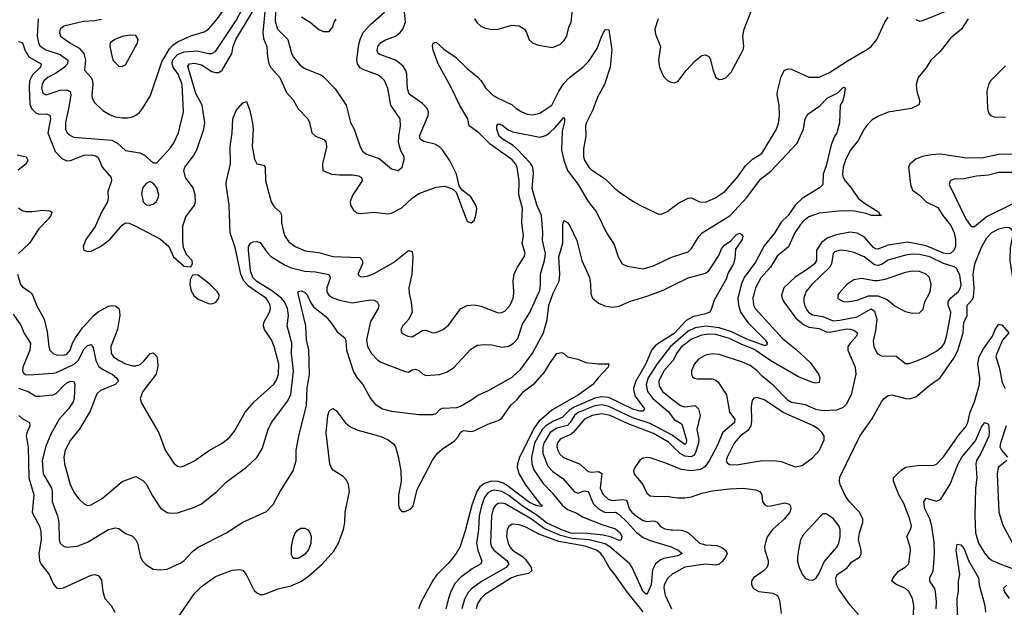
# Model space of a CAD drawing. Header units: inches. Extents: x 1552611 to 1694776, y 811966 to 917215.
# Tile 236 of 256: x 1576216 to 1581922, y 908179 to 911585. Entities that reach past the tile are written whole.
import ezdxf

# ---------------------------------------------------------------- set-up
doc = ezdxf.new("R2010")
doc.units = ezdxf.units.IN
doc.header["$MEASUREMENT"] = 0
for name, color, linetype in [('B5970', 7, 'Continuous'), ('B5971', 7, 'Continuous'), ('B5980', 7, 'Continuous'), ('B5981', 7, 'Continuous')]:
    doc.layers.add(name, color=color, linetype=linetype)

msp = doc.modelspace()

# ---------------------------------------------------------------- linework, layer by layer
at = {"layer": 'B5970', "color": 5}
for points, elevation in [([(1576177.6, 909877.6), (1576223.8, 909810), (1576239.8, 909770), (1576278.7, 909710), (1576274.5, 909670), (1576233.7, 909570), (1576232.4, 909550), (1576238.8, 909538.8), (1576250, 909528.6), (1576270, 909526.5), (1576410, 909535.7), (1576430, 909540.6), (1576532.6, 909587.4), (1576554.2, 909610), (1576590, 909677.6), (1576610, 909696.3), (1576630, 909702), (1576642.4, 909682.4), (1576657.9, 909610), (1576675.6, 909575.6), (1576697, 909557), (1576752.8, 909530), (1576776.5, 909510), (1576788, 909490), (1576768.9, 909470), (1576685.2, 909434.8), (1576664, 909416), (1576623.8, 909316.2), (1576564.4, 909215.6), (1576510, 909147.2), (1576478.9, 909090), (1576471.2, 909050), (1576476.2, 909010), (1576507.7, 908890), (1576530, 908846), (1576556.4, 908810), (1576590, 908779.5), (1576610, 908768.9), (1576630, 908772.2), (1576693.6, 908810), (1576810, 908907.2), (1576890, 908938), (1576930, 908914), (1576950, 908893.7), (1576986, 908826), (1577032.9, 908752.9), (1577070, 908728.5), (1577090, 908724.2), (1577130, 908725.7), (1577230, 908759.5), (1577270, 908779.6), (1577359.6, 908850), (1577414.7, 908905.3), (1577530, 908991.7), (1577590, 909047.2), (1577621.7, 909098.3), (1577656.5, 909210), (1577674.8, 909250), (1577770, 909375.5), (1577788.2, 909411.8), (1577803.2, 909550), (1577791.9, 909648.1), (1577792.9, 909710), (1577766.9, 909810), (1577773.5, 909870), (1577769.1, 909910), (1577751.6, 909950), (1577733.7, 909970), (1577695, 910000)], 860), ([(1576210, 909448.2), (1576265.7, 909430), (1576310, 909403.5), (1576330, 909402.1), (1576410, 909410.7), (1576430, 909419.5), (1576470, 909463.5), (1576490, 909480.1), (1576510, 909489.2), (1576527.5, 909487.5), (1576535.1, 909475.1), (1576531.2, 909390), (1576525.2, 909370), (1576499.6, 909330), (1576444.8, 909270), (1576396.7, 909183.3), (1576367.3, 909112.7), (1576346.8, 909030), (1576352.3, 908952.3), (1576399.8, 908870), (1576403.9, 908850), (1576403.8, 908790), (1576435.2, 908710), (1576442.3, 908670), (1576444.3, 908570), (1576450, 908550.6), (1576470, 908534), (1576490, 908527.4), (1576550, 908532.6), (1576610, 908556.9), (1576730, 908630.2), (1576770, 908639), (1576790, 908636), (1576830, 908606.4), (1576870, 908590.4), (1576888.5, 908570), (1576898.3, 908550), (1576916.9, 908470), (1576927.5, 908447.5), (1576946.5, 908426.5), (1576990, 908399.6), (1577030, 908396.5), (1577070, 908400.3), (1577150, 908437.4), (1577170, 908450.3), (1577217.3, 908502.7), (1577250, 908527.8), (1577410, 908609.1), (1577510, 908671.7), (1577645.8, 908734.2), (1577685.8, 908774.2), (1577726, 908850), (1577800.4, 908970), (1577818, 909030), (1577818.7, 909090), (1577833.3, 909170), (1577877.9, 909350), (1577882.8, 909450), (1577895.3, 909530), (1577891, 909669), (1577879.2, 909730), (1577873.6, 909810), (1577831.4, 909988.6), (1577830.6, 910000)], 840), ([(1576282, 910000), (1576290.1, 909990.1), (1576313.4, 909930), (1576357.5, 909850), (1576376, 909776), (1576385.4, 909690), (1576391.5, 909670), (1576410.9, 909650.9), (1576430, 909643.2), (1576470, 909640.8), (1576490, 909647), (1576508.4, 909670), (1576522.3, 909710), (1576539.1, 909740.9), (1576580.9, 909799.1), (1576647, 909873), (1576670, 909891.6), (1576730, 909923.5), (1576750, 909928.6), (1576770, 909926.2), (1576779.8, 909919.8), (1576790.1, 909910.1), (1576795.4, 909895.4), (1576796.4, 909870), (1576782.7, 909790), (1576745.2, 909690), (1576746.1, 909650), (1576760.7, 909630), (1576792.3, 909610), (1576830, 909590.1), (1576870, 909579.4), (1576890, 909579.4), (1576913.4, 909586.6), (1576935.2, 909604.8), (1576970, 909647.3), (1576990, 909653.4), (1577010, 909631.8), (1577015.7, 909610), (1577016.7, 909576.7), (1577006.7, 909530), (1576930.2, 909430), (1576914.4, 909390), (1576922.9, 909362.9), (1577022.8, 909190), (1577059.2, 909090), (1577110, 909014.9), (1577130, 908997.6), (1577150, 908993.4), (1577170, 908998.3), (1577230, 909027.3), (1577310, 909086.2), (1577390, 909130.2), (1577430, 909161.5), (1577460.5, 909199.5), (1577522, 909310), (1577574.4, 909370), (1577688.3, 909471.7), (1577704.4, 909495.6), (1577715.1, 909530), (1577718.4, 909590), (1577691.1, 909691.1), (1577675, 909730), (1577635, 909790), (1577629.2, 909810), (1577630.6, 909830), (1577664.3, 909890), (1577669.3, 909910), (1577667.1, 909930), (1577658.8, 909950), (1577643.6, 909970), (1577600.5, 910000)], 880), ([(1577217.4, 910000), (1577225.5, 909985.5), (1577250, 909964.6), (1577310, 909940.5), (1577330, 909938), (1577350, 909946.4), (1577369.6, 909970.4), (1577371.2, 909990), (1577365.9, 910000)], 920), ([(1577873.4, 910000), (1577881.8, 909990), (1577903.6, 909943.6), (1577919.8, 909919.8), (1577990, 909864.5), (1578019.3, 909830), (1578055.7, 909775.7), (1578100.8, 909740.8), (1578106.3, 909726.3), (1578110.7, 909670), (1578150, 909544.6), (1578170, 909510.2), (1578204.7, 909470), (1578248.7, 909388.7), (1578275.7, 909355.7), (1578319.3, 909330), (1578370, 909316.6), (1578530, 909295.8), (1578610, 909296), (1578630, 909302.4), (1578652.9, 909327.1), (1578666.7, 909333.3), (1578750, 909338), (1578770, 909344.7), (1578830, 909379), (1578870.6, 909409.4), (1578930, 909434.2), (1579070, 909512.8), (1579120.7, 909559.3), (1579188.4, 909651.6), (1579251.2, 909770), (1579273.1, 909846.9), (1579282.9, 909930), (1579305.4, 909994.6), (1579308, 910000)], 840), ([(1578000.8, 910000), (1578007.4, 909987.4), (1578030, 909972.1), (1578070, 909958.6), (1578143.9, 909943.9), (1578250, 909962), (1578270, 909959.5), (1578287.7, 909950), (1578296.9, 909930), (1578293.4, 909910), (1578250, 909836.3), (1578226.4, 909730), (1578230.9, 909690), (1578254.5, 909650), (1578290, 909613), (1578310, 909600.6), (1578450, 909545.7), (1578470, 909541.7), (1578490, 909554.9), (1578510, 909559.5), (1578530, 909551.6), (1578550, 909531.6), (1578570, 909523.1), (1578650, 909528.9), (1578690, 909541.7), (1578730, 909567.2), (1578830, 909674.6), (1578870, 909699), (1578910, 909703.1), (1578950, 909700.3), (1579013, 909687), (1579050, 909692.6), (1579078.3, 909710), (1579102.1, 909737.9), (1579130, 909820.3), (1579172.5, 909887.5), (1579223.5, 910000)], 860), ([(1578474, 910000), (1578474.9, 909990), (1578485.5, 909950), (1578490.3, 909890), (1578472.2, 909850), (1578436.4, 909810), (1578424.4, 909790), (1578430, 909768), (1578466, 909750), (1578490, 909747.1), (1578550, 909783.2), (1578570, 909784.9), (1578610, 909769.1), (1578630, 909772.3), (1578669.6, 909790), (1578703.5, 909816.5), (1578770, 909908.9), (1578810, 909929.1), (1578850, 909931.3), (1578890, 909923.6), (1578990, 909886), (1579010, 909887.7), (1579030, 909897.6), (1579058.5, 909930), (1579076, 909970), (1579079.2, 910000)], 880), ([(1579526.8, 910000), (1579527.2, 909990), (1579536, 909970), (1579570, 909942), (1579607.2, 909927.2), (1579650, 909919), (1579690, 909924.9), (1579750, 909952.2), (1579850, 909982), (1579898.2, 910000)], 840), ([(1580000, 909760.2), (1579902.5, 909697.5), (1579877.3, 909670), (1579845.3, 909590), (1579786.2, 909490), (1579773.9, 909450), (1579774.9, 909430), (1579783.5, 909403.5), (1579837.8, 909330), (1579830, 909316.3), (1579810, 909315.4), (1579770, 909327.7), (1579630, 909394.4), (1579590, 909398.2), (1579548.8, 909391.2), (1579430, 909339.2), (1579401.1, 909318.9), (1579360.9, 909279.1), (1579310, 909256.9), (1579265.1, 909230), (1579244.2, 909210), (1579199.1, 909130), (1579182.2, 909050), (1579184.7, 909010), (1579195.5, 908975.5), (1579250, 908896.8), (1579302.9, 908842.9), (1579360.1, 908770), (1579390, 908746.2), (1579444.8, 908724.8), (1579481.4, 908701.4), (1579590, 908658.5), (1579670, 908633.7), (1579696.6, 908610), (1579705, 908590), (1579701.6, 908570), (1579690, 908566.6), (1579645.8, 908585.8), (1579597, 908597), (1579506.8, 908606.8), (1579410, 908609.5), (1579352.7, 908630), (1579270, 908667.7), (1579213, 908713), (1579127.5, 908767.5), (1579050, 908827.9), (1579010, 908850.8), (1578970, 908857.5), (1578950, 908853.9), (1578930, 908843.4), (1578910, 908815.2), (1578892.3, 908767.7), (1578879, 908710), (1578875.2, 908630), (1578863.9, 908550), (1578870.4, 908510.4), (1578894, 908446), (1578888, 908430), (1578838.8, 908401.2), (1578770, 908351.1), (1578740.7, 908319.3), (1578715, 908270), (1578700.4, 908230), (1578685.4, 908170)], 840), ([(1580000, 909700.5), (1579988, 909690), (1579910, 909590.9), (1579858.3, 909510), (1579845.9, 909470), (1579855.4, 909430), (1579885.7, 909390), (1579974.3, 909314.3), (1580000, 909280.9)], 860), ([(1577113.5, 908090), (1577230, 908259), (1577270, 908299.1), (1577350, 908358.3), (1577446.7, 908393.3), (1577490, 908398.9), (1577510, 908394), (1577528.7, 908370), (1577575.5, 908275.5), (1577590, 908262), (1577610, 908253.4), (1577630, 908254), (1577714.5, 908285.5), (1577790, 908302.5), (1577848.9, 908330), (1577890, 908359.2), (1577970, 908428.3), (1578036, 908504), (1578063.6, 908550), (1578091.8, 908630), (1578099.5, 908670), (1578103.2, 908730), (1578128.1, 908850), (1578121, 908890), (1578110, 908915.4), (1578090, 908937.4), (1578033, 908973), (1578020.3, 908990), (1578013.2, 909010), (1577992.3, 909190), (1578001.7, 909290), (1578010, 909316), (1578016.6, 909323.4), (1578030, 909330.6), (1578050, 909320.5), (1578102, 909250), (1578130, 909226.3), (1578170, 909208), (1578310, 909168.1), (1578352.4, 909150), (1578384.3, 909124.3), (1578393.4, 909110), (1578410, 909054), (1578425, 908970), (1578426.3, 908910), (1578411.4, 908828.6), (1578411.7, 908770), (1578417.7, 908750), (1578430, 908735.2), (1578450, 908734.1), (1578483.7, 908750), (1578495.8, 908764.2), (1578519.1, 908860.9), (1578608.9, 909031.1), (1578635.5, 909070), (1578664.4, 909095.6), (1578735.5, 909144.5), (1578754.9, 909165.1), (1578770, 909191.4), (1578781, 909199), (1578790, 909203), (1578830, 909197.9), (1578850, 909201.9), (1578930, 909239.8), (1578990, 909261), (1579010, 909274.7), (1579063.4, 909350), (1579097.7, 909382.3), (1579136.4, 909430), (1579201.1, 909478.9), (1579257.5, 909542.5), (1579290, 909596.4), (1579330, 909650.3), (1579356.7, 909656.7), (1579370, 909650.8), (1579390.4, 909630.4), (1579450, 909618), (1579497.6, 909597.6), (1579570, 909590.4), (1579630.4, 909590.4), (1579626, 909570), (1579568, 909510), (1579538, 909470), (1579454.7, 909410), (1579299.2, 909320.8), (1579224.3, 909255.7), (1579199.7, 909220.3), (1579113, 909050), (1579100.8, 909010), (1579099.3, 908990), (1579110.9, 908950.9), (1579148.1, 908888.1), (1579235.1, 908775.1), (1579244.4, 908770), (1579237.6, 908762.4), (1579210, 908768.3), (1579170, 908787), (1579042.5, 908882.5), (1579018.4, 908898.4), (1578990, 908908.7), (1578950, 908909.5), (1578910, 908896.8), (1578883.3, 908876.7), (1578864.6, 908850), (1578836.4, 908770), (1578798.2, 908621.8), (1578769.6, 908530.4), (1578746.3, 908490), (1578703.8, 908436.2), (1578633.4, 908366.6), (1578610, 908335.1), (1578542.3, 908210), (1578527.2, 908170)], 820), ([(1580000, 909606.1), (1579949.5, 909550.5), (1579920.6, 909490), (1579922.2, 909462.2), (1579941.3, 909430), (1580000, 909383.6)], 880), ([(1580000, 909175.5), (1579997.4, 909177.4), (1579870, 909243.9), (1579770, 909278), (1579630, 909343.6), (1579590, 909352.3), (1579550, 909347.5), (1579451.9, 909308.1), (1579431, 909290), (1579406.8, 909250), (1579390, 909231.9), (1579330, 909217.6), (1579290, 909192.3), (1579253.7, 909130), (1579247.5, 909107.5), (1579248, 909070), (1579277, 908997), (1579305.6, 908965.6), (1579364.7, 908924.7), (1579429.3, 908849.3), (1579450, 908839.8), (1579490, 908853.6), (1579510, 908849.3), (1579539.7, 908779.7), (1579570, 908749.6), (1579610, 908729.3), (1579670, 908729.6), (1579690, 908716.8), (1579739.4, 908670), (1579790, 908612.7), (1579830, 908582.6), (1579870, 908565.9), (1579991.8, 908530), (1580000, 908525.9)], 860), ([(1576211.4, 909291.4), (1576230, 909272.4), (1576272.4, 909250), (1576274.3, 909230), (1576257.2, 909190), (1576254.4, 909170), (1576265.8, 909110), (1576268.7, 908930), (1576297.4, 908830), (1576288.6, 908728.6), (1576330.1, 908650.1), (1576338.9, 908618.9), (1576340.4, 908570), (1576326.5, 908490), (1576330.6, 908450), (1576338.7, 908430), (1576387.6, 908370), (1576412.6, 908312.6), (1576430, 908292), (1576438, 908290), (1576450, 908287.8), (1576470, 908292.4), (1576630, 908364.9), (1576650, 908368.7), (1576670, 908363.8), (1576677.3, 908357.3), (1576690, 908336), (1576697.7, 908270), (1576710, 908230.8), (1576745.5, 908190), (1576767.3, 908150)], 820), ([(1580000, 909113.7), (1579977, 909137), (1579890, 909185.6), (1579742.6, 909242.6), (1579638, 909290), (1579590, 909299.5), (1579533.6, 909290), (1579489.6, 909270.4), (1579426.4, 909193.6), (1579410, 909180.9), (1579350, 909155.5), (1579330.8, 909130), (1579329.6, 909110), (1579335.5, 909090), (1579347.2, 909067.2), (1579367.3, 909047.3), (1579461.3, 909010), (1579510, 908965.8), (1579530, 908962.8), (1579570, 908966.4), (1579590, 908954.2), (1579580.1, 908870), (1579595.3, 908835.3), (1579626.2, 908806.2), (1579650, 908797.2), (1579710, 908802.9), (1579730, 908799.6), (1579736.9, 908790), (1579748.1, 908750), (1579762.9, 908730), (1579790, 908706.5), (1579830, 908682), (1579850, 908676.2), (1579890, 908680.4), (1579897.6, 908677.6), (1579910, 908671.5), (1579930, 908647.3), (1579954, 908634), (1579990, 908627.8), (1580000, 908627.5)], 880), ([(1580000, 908998), (1579950, 909019), (1579870, 909045.4), (1579850, 909047.6), (1579830, 909043.7), (1579810, 909031.9), (1579780.6, 908990), (1579774.2, 908970), (1579776.8, 908950), (1579828, 908890), (1579850, 908841.3), (1579870, 908825.7), (1579910, 908820.8), (1579970, 908822.8), (1580000, 908818.2)], 920), ([(1580000, 908471.2), (1579950, 908461.8), (1579928.2, 908451.8), (1579901.6, 908430), (1579883.3, 908396.7), (1579875, 908310), (1579850, 908253.3), (1579830, 908268.7), (1579765.6, 908410), (1579751.4, 908430), (1579637.1, 908530), (1579610, 908547.4), (1579516.8, 908570), (1579417.4, 908577.4), (1579350, 908594.6), (1579255.5, 908635.5), (1579182.2, 908690), (1579030, 908779.2), (1579010, 908783.5), (1578990, 908780.9), (1578972, 908768), (1578961, 908750), (1578950.6, 908710), (1578943.9, 908550), (1578950.1, 908530), (1578963.1, 908510), (1579038.5, 908450), (1579051.6, 908430), (1579035.1, 908410), (1578891.7, 908328.3), (1578834.1, 908285.9), (1578815.8, 908264.2), (1578794.4, 908225.6), (1578777.6, 908170)], 860), ([(1579830, 908153), (1579735.2, 908270), (1579666, 908370), (1579632.8, 908410), (1579599.9, 908470), (1579584.3, 908490), (1579558, 908510), (1579492.4, 908532.4), (1579339.8, 908559.8), (1579223.8, 908603.8), (1579150, 908642.5), (1579110, 908657.9), (1579070, 908660.2), (1579050, 908646.6), (1579042, 908630), (1579038.2, 908590), (1579046.2, 908550), (1579056, 908530), (1579072.7, 908510), (1579130, 908473.1), (1579150, 908453.7), (1579179.6, 908410), (1579182.6, 908390), (1579165.4, 908374.6), (1579098.4, 908361.6), (1579066.2, 908350), (1578910, 908251.4), (1578888.5, 908230), (1578870, 908199.2), (1578860.7, 908170)], 880), ([(1580000, 908372), (1579970, 908346.3), (1579952, 908310), (1579949.7, 908290), (1579956.3, 908250), (1579992.9, 908170)], 880)]:
    msp.add_lwpolyline(points, dxfattribs=dict(at, elevation=elevation))
at = {"layer": 'B5970', "color": 5, "elevation": 840}
msp.add_lwpolyline([(1577870, 908636.2), (1577844.9, 908635.1), (1577819.5, 908620.5), (1577810, 908609), (1577797.6, 908570), (1577790.3, 908530), (1577790, 908484.7), (1577796.3, 908470), (1577804.7, 908464.7), (1577830, 908464.4), (1577874, 908490), (1577890, 908510.4), (1577905.1, 908550), (1577906.9, 908586.9), (1577899.6, 908610), (1577890, 908626)], close=True, dxfattribs=at)
at = {"layer": 'B5971', "color": 5}
for points, elevation in [([(1578852.1, 911590), (1578867.5, 911567.5), (1578888.2, 911548.2), (1578910, 911537.4), (1578950, 911528.9), (1578990, 911530.9), (1579067.6, 911552.4), (1579110, 911548.5), (1579140.9, 911530), (1579153.1, 911510), (1579167.8, 911467.8), (1579190, 911449.1), (1579223.3, 911436.7), (1579304.4, 911424.4), (1579350, 911443.2), (1579370, 911462.3), (1579386.2, 911490), (1579398.6, 911541.4), (1579411.3, 911570), (1579427.5, 911710)], 920), ([(1576210, 911458.8), (1576217.5, 911457.5), (1576231.6, 911451.6), (1576245.7, 911410), (1576269.5, 911370), (1576340.2, 911330), (1576335.9, 911310), (1576290, 911266), (1576273.3, 911230), (1576270.1, 911189.9), (1576275.2, 911095.2), (1576284.9, 911070), (1576310, 911046), (1576330, 911037.5), (1576370, 911039.8), (1576391.6, 911031.6), (1576394.4, 911010), (1576378.3, 910930), (1576421.5, 910821.5), (1576461, 910781), (1576490, 910767.7), (1576510, 910769.1), (1576590, 910799.1), (1576630, 910801.9), (1576656.7, 910796.7), (1576670, 910787), (1576694.2, 910730), (1576746.8, 910670), (1576748.1, 910650), (1576727.7, 910590), (1576729.3, 910550), (1576724.5, 910530), (1576690.3, 910470), (1576653.6, 910386.4), (1576599.6, 910310), (1576584.2, 910270), (1576588.2, 910250), (1576610, 910242), (1576630, 910244), (1576684.2, 910270), (1576738.3, 910310), (1576810, 910394.4), (1576830, 910407), (1576850, 910405.3), (1576890, 910389), (1577032.4, 910312.4), (1577080.4, 910270), (1577106.8, 910210), (1577170, 910156), (1577208, 910152), (1577218, 910170), (1577215.3, 910190), (1577183.5, 910223.5), (1577165.4, 910265.4), (1577161.1, 910301.1), (1577162.4, 910390), (1577178.2, 910441.8), (1577229.8, 910510), (1577234.3, 910530), (1577233.2, 910570), (1577221.3, 910610), (1577176.4, 910670), (1577166.8, 910710), (1577172.6, 910730), (1577223.5, 910796.5), (1577242.5, 910830), (1577283.2, 910950), (1577289.3, 910990), (1577274.2, 911090), (1577236.5, 911156.5), (1577190, 911314.9), (1577200.5, 911330), (1577230, 911333.3), (1577270, 911323.4), (1577330, 911285.2), (1577350, 911278.1), (1577370, 911279.8), (1577390, 911292.1), (1577446.3, 911390), (1577453.7, 911430), (1577468.6, 911470), (1577566.1, 911630)], 920), ([(1576323.3, 911590), (1576318.2, 911490), (1576324.9, 911450), (1576333.5, 911433.5), (1576368.1, 911410), (1576450, 911383.3), (1576495.1, 911350), (1576493.5, 911330), (1576475.3, 911310), (1576430, 911277.6), (1576379.4, 911250), (1576356.8, 911230), (1576346.3, 911210), (1576343, 911190), (1576350, 911159), (1576369.6, 911149.6), (1576450, 911177.2), (1576490, 911178.7), (1576509.4, 911169.4), (1576512.5, 911150), (1576501.2, 911078.8), (1576481, 910990), (1576482, 910950), (1576491.3, 910930), (1576510, 910913), (1576530, 910904.4), (1576750, 910885.8), (1576783.9, 910870), (1576830, 910826.3), (1576913.3, 910813.3), (1576939.5, 910799.5), (1576990, 910756), (1577010, 910756), (1577090, 910841.7), (1577110, 910870.3), (1577135.8, 910930), (1577166.3, 911050), (1577157.6, 911210), (1577134.7, 911270), (1577105.1, 911310), (1577099.4, 911330), (1577102.5, 911350), (1577130, 911383.2), (1577170, 911398.5), (1577244.6, 911404.6), (1577310, 911388.6), (1577330, 911388.3), (1577350, 911400.6), (1577470, 911579.5), (1577508, 911650)], 940), ([(1576690, 911586.2), (1576650, 911577.7), (1576586.1, 911573.9), (1576472.1, 911547.9), (1576450.3, 911530), (1576446.9, 911510), (1576453.4, 911490), (1576506.7, 911450), (1576560.7, 911420.7), (1576587.3, 911390), (1576596.9, 911350), (1576592.2, 911292.2), (1576629.5, 911250), (1576637.7, 911230), (1576640.1, 911210), (1576633.5, 911150), (1576636.2, 911130), (1576650, 911104.2), (1576698.9, 911058.9), (1576735.7, 911035.7), (1576770, 911022), (1576810, 911015.9), (1576843.1, 911016.9), (1576870, 911022.4), (1576888.3, 911031.7), (1576910, 911047.6), (1576927.4, 911070), (1576973.6, 911146.4), (1577039.6, 911340.4), (1577084.4, 911415.6), (1577102.7, 911437.3), (1577130, 911457.6), (1577208.3, 911491.7), (1577285.6, 911514.4), (1577310, 911531), (1577350, 911576.3), (1577404.2, 911650)], 960), ([(1577637.9, 911650), (1577624.3, 911510), (1577630, 911475.3), (1577649.1, 911430), (1577652, 911370), (1577660.8, 911330), (1577670.2, 911310), (1577723, 911250), (1577762.3, 911162.3), (1577801, 911121), (1577830, 911067.6), (1577885.2, 911010), (1577896, 910990), (1577909, 910930), (1577930.4, 910910), (1577978.9, 910890), (1577992.9, 910872.9), (1577993.8, 910846.2), (1577971.3, 910750), (1577972.4, 910710), (1578024, 910690), (1578070, 910684.8), (1578145.3, 910685.3), (1578179.1, 910679.1), (1578197.7, 910670), (1578201.8, 910650), (1578147.4, 910570), (1578131.8, 910531.8), (1578133.8, 910510), (1578150, 910481.1), (1578170, 910465.2), (1578190, 910461), (1578270, 910468.4), (1578350, 910460.6), (1578370, 910463.2), (1578430, 910493.8), (1578490, 910550.2), (1578530, 910577.6), (1578630, 910615.1), (1578679.6, 910619.6), (1578725.2, 910605.2), (1578744.9, 910584.9), (1578805.1, 910425.1), (1578810, 910415.5), (1578831.7, 910408.3), (1578850, 910421), (1578860.5, 910450), (1578866, 910490), (1578859.7, 910510), (1578830, 910557.6), (1578779.1, 910599.1), (1578762.8, 910622.8), (1578747.2, 910690), (1578706.3, 910770), (1578667, 910830), (1578647.6, 910850), (1578622.8, 910862.8), (1578558.6, 910878.6), (1578538.2, 910890), (1578533.8, 910910), (1578583.4, 911030), (1578584.9, 911050), (1578577.9, 911070), (1578550, 911099), (1578472.5, 911152.5), (1578463.3, 911183.3), (1578459.6, 911270), (1578453.7, 911290), (1578436.6, 911316.6), (1578394.8, 911350), (1578303.4, 911383.4), (1578293.3, 911390), (1578287.1, 911407.1), (1578292.2, 911430), (1578310, 911452.3), (1578333.2, 911466.8), (1578393.2, 911490), (1578421.1, 911510), (1578436.6, 911530), (1578451.1, 911570), (1578445.2, 911650)], 920), ([(1577698.5, 911630), (1577696.1, 911576.1), (1577710.1, 911530), (1577769.6, 911469.6), (1577791.3, 911391.3), (1577801.6, 911370), (1577842.1, 911322.1), (1577865, 911305), (1577970, 911260.9), (1578044.4, 911184.4), (1578107.3, 911090), (1578134.2, 910990), (1578154.2, 910950), (1578188.5, 910848.5), (1578203.6, 910823.6), (1578225.9, 910805.9), (1578300, 910780), (1578370, 910720.9), (1578410, 910710.4), (1578432.8, 910730), (1578444.8, 910775.2), (1578445.1, 910790), (1578425.1, 910825.1), (1578412.3, 910872.3), (1578412.5, 910910), (1578424, 910970), (1578421.2, 911010), (1578366.8, 911090), (1578350, 911186.6), (1578330, 911232.6), (1578311.7, 911251.7), (1578290, 911265.8), (1578210, 911293.7), (1578190, 911306.2), (1578173.4, 911330), (1578169.3, 911350), (1578179.1, 911430), (1578190, 911470.3), (1578207.6, 911510), (1578250, 911557.6), (1578331.2, 911628.8)], 940), ([(1577850, 911602.3), (1577899.3, 911570), (1577950, 911528), (1577977.5, 911517.5), (1578010, 911516.3), (1578030, 911542.8), (1578038.4, 911570), (1578050, 911587.3)], 960), ([(1579915.5, 911590), (1579896.4, 911530), (1579901.6, 911501.6), (1579930.1, 911430), (1579918, 911350), (1579924, 911310), (1579937.8, 911277.8), (1579950, 911254), (1579970, 911233.4), (1579990, 911223), (1580000, 911221.1)], 920), ([(1579079.2, 910000), (1579080.3, 910010), (1579075.9, 910070), (1579082.3, 910110), (1579101.1, 910150), (1579139.5, 910210), (1579145, 910230), (1579128.6, 910290), (1579135.9, 910330), (1579126.5, 910410), (1579130.4, 910490), (1579109.4, 910570), (1579109.9, 910650), (1579099.2, 910730), (1579090.4, 910750), (1579070, 910773.1), (1578943.5, 910863.5), (1578877.3, 910930), (1578821.8, 910970), (1578813.8, 911010), (1578766.7, 911086.7), (1578715.6, 911195.6), (1578640.4, 911330), (1578612.3, 911407.8), (1578608.2, 911431.8), (1578611.5, 911448.5), (1578630, 911454.6), (1578674.6, 911414.6), (1578739.7, 911370), (1578810, 911302.3), (1578872, 911252), (1578890.7, 911230.7), (1578915.6, 911190), (1578956.5, 911150), (1578990, 911129.3), (1579070, 911092.4), (1579092.1, 911072.1), (1579127, 911050), (1579157.7, 911037.7), (1579190, 911032.7), (1579230, 911043.1), (1579300.2, 911090), (1579341.2, 911170), (1579370, 911215.7), (1579401.9, 911250), (1579480.6, 911310), (1579515.3, 911344.7), (1579561.9, 911418.1), (1579590, 911492.4), (1579610, 911527.3), (1579630, 911526), (1579647.7, 911410), (1579637.5, 911310), (1579605.7, 911210), (1579564, 911136), (1579536.8, 911063.3), (1579500.6, 910990), (1579495.2, 910970), (1579497.5, 910910), (1579484, 910836), (1579483.7, 910790), (1579488.7, 910770), (1579514.2, 910730), (1579530, 910714.2), (1579610, 910662.3), (1579661.3, 910610), (1579690, 910587.4), (1579770, 910532.4), (1579810, 910510.4), (1579910, 910462), (1579930, 910456.3), (1579970, 910472.7), (1580000, 910496.1)], 880), ([(1577600.5, 910000), (1577541.3, 910041.3), (1577513.3, 910073.3), (1577497.2, 910110), (1577464.1, 910264.1), (1577436.8, 910350), (1577430.3, 910510.3), (1577413.1, 910630), (1577414, 910650), (1577437.3, 910750), (1577435.3, 910850), (1577447.4, 910930), (1577450.5, 911009.5), (1577470, 911058.7), (1577510, 911103.7), (1577530.3, 911110), (1577550, 911058.8), (1577565.6, 910985.6), (1577570.1, 910949.9), (1577563.8, 910850), (1577577.5, 910777.5), (1577590, 910750.3), (1577630, 910741.1), (1577638, 910730), (1577640.4, 910650), (1577673, 910530), (1577690, 910500.1), (1577724.9, 910470), (1577733.2, 910453.2), (1577733.1, 910410), (1577742.3, 910362.3), (1577752.6, 910330), (1577776.7, 910296.7), (1577812, 910270), (1577870, 910245.7), (1577950, 910235.9), (1578030, 910212.2), (1578187.1, 910207.1), (1578202.6, 910190), (1578202.5, 910170), (1578176.5, 910110), (1578181.4, 910101.4), (1578194.3, 910094.3), (1578230, 910098.3), (1578270, 910114.1), (1578382.9, 910177.1), (1578470, 910246.5), (1578490, 910240.5), (1578495.1, 910210), (1578489.5, 910110.5), (1578471.3, 910030), (1578474, 910000)], 880), ([(1579223.5, 910000), (1579230, 910014.4), (1579234.8, 910050), (1579234.7, 910110), (1579256.9, 910190), (1579262.8, 910230), (1579245.8, 910305.8), (1579248.8, 910350), (1579239.6, 910450), (1579212.8, 910512.8), (1579186.4, 910606.4), (1579193.5, 910693.5), (1579189.1, 910730), (1579174.9, 910754.9), (1579097.4, 910837.4), (1579076.5, 910856.5), (1579018.3, 910890), (1578994.9, 910910), (1578981, 910950), (1578981.7, 910970), (1578990, 910981.3), (1579010, 910975.8), (1579047, 910947), (1579074.5, 910934.5), (1579230, 910903.2), (1579265.7, 910914.3), (1579288.7, 910931.3), (1579320, 910960), (1579370, 911018), (1579373.9, 911013.9), (1579373.1, 910993.1), (1579360.6, 910939.4), (1579356.6, 910830), (1579368.9, 910770), (1579390.5, 910710.5), (1579452.3, 910630), (1579510, 910531.3), (1579558.6, 910470), (1579617.3, 910350), (1579661, 910281), (1579684, 910210), (1579707.4, 910170), (1579735.8, 910155.8), (1579830, 910141.6), (1579890, 910159), (1579990, 910207.1), (1580000, 910210.2)], 860), ([(1576201.5, 910801.5), (1576254.6, 910790), (1576264.2, 910770), (1576253.5, 910750), (1576207.7, 910712.3)], 880), ([(1576210, 910494), (1576230, 910479.8), (1576250, 910473), (1576290, 910473.1), (1576350, 910481.1), (1576390, 910476.5), (1576402, 910470), (1576397.1, 910450), (1576383.5, 910430), (1576326.5, 910373.5), (1576272.3, 910290), (1576209.1, 910230)], 880), ([(1579308, 910000), (1579341.8, 910070), (1579347.3, 910110), (1579341, 910210), (1579363.7, 910290), (1579364.7, 910395.3), (1579370, 910421), (1579390, 910410.4), (1579405.3, 910390), (1579444.6, 910304.6), (1579474.6, 910190), (1579517.6, 910090), (1579524.9, 910050), (1579526.8, 910000)], 840), ([(1577695, 910000), (1577675.3, 910015.3), (1577590, 910067.3), (1577567.8, 910090), (1577554.5, 910130), (1577542.2, 910250), (1577542.4, 910270), (1577552.9, 910290), (1577570, 910298.1), (1577590, 910299.7), (1577610, 910292.8), (1577650, 910235.8), (1577670, 910215.1), (1577750, 910165), (1577790, 910145.8), (1577868.3, 910128.3), (1577930, 910123.4), (1578007.8, 910107.8), (1578017.7, 910090), (1577996.6, 910030), (1577995.6, 910010), (1578000.8, 910000)], 860), ([(1576203, 910110), (1576220.2, 910050), (1576234.9, 910034.9), (1576273.8, 910010), (1576282, 910000)], 880), ([(1577365.9, 910000), (1577360.5, 910010), (1577320.5, 910050), (1577250, 910103.6), (1577230, 910107), (1577216.8, 910103.2), (1577203.4, 910076.6), (1577202.2, 910050), (1577210, 910013.4), (1577217.4, 910000)], 920), ([(1579898.2, 910000), (1579950, 910019.3), (1580000, 910044.3)], 840), ([(1577830.6, 910000), (1577829.8, 910010.2), (1577850, 910013.5), (1577870, 910004), (1577873.4, 910000)], 840)]:
    msp.add_lwpolyline(points, dxfattribs=dict(at, elevation=elevation))
for points, elevation in [([(1576856.2, 911496.2), (1576810, 911487), (1576768.4, 911470), (1576741.3, 911450), (1576737.7, 911430), (1576756.5, 911350), (1576790, 911316.4), (1576810, 911313), (1576830, 911322.8), (1576898.7, 911450), (1576902, 911470), (1576890, 911494)], 980), ([(1576970, 910646.6), (1576950, 910636.2), (1576930, 910612), (1576923, 910577), (1576931.6, 910530), (1576950, 910512.8), (1576970, 910509.4), (1576990, 910516.2), (1577007.2, 910530), (1577018.2, 910550), (1577021.6, 910570), (1577010, 910609.5), (1576990, 910637.2)], 940)]:
    msp.add_lwpolyline(points, close=True, dxfattribs=dict(at, elevation=elevation))
at = {"layer": 'B5980', "color": 5}
for points, elevation in [([(1580635, 910000), (1580631.7, 909990), (1580634.6, 909970), (1580644.4, 909950), (1580714.5, 909854.5), (1580757.7, 909817.7), (1580790, 909802.4), (1580850, 909795.1), (1580890, 909775.3), (1580910, 909774.6), (1581010, 909792.5), (1581030, 909792.1), (1581050, 909785.4), (1581071.6, 909770), (1581065.7, 909750), (1581028.1, 909710), (1581015.4, 909690), (1581015.7, 909670), (1581057.5, 909570), (1581062.5, 909530), (1581035, 909410), (1581005.5, 909354.5), (1580984.4, 909335.6), (1580950, 909321.9), (1580870, 909317.7), (1580830, 909326.2), (1580770, 909353.2), (1580690, 909365.8), (1580670, 909378.3), (1580583.9, 909463.9), (1580518.9, 909518.9), (1580490.9, 909550), (1580450, 909581.3), (1580410, 909598.5), (1580270, 909643.8), (1580230, 909647.4), (1580190, 909639.7), (1580150, 909617.1), (1580126.5, 909590), (1580110.1, 909550), (1580108.9, 909530), (1580114.7, 909514.7), (1580126.2, 909506.2), (1580143.3, 909503.3), (1580230, 909503.3), (1580250, 909496.2), (1580264.8, 909484.8), (1580312.9, 909410), (1580329.2, 909310), (1580360.1, 909270), (1580358.8, 909250), (1580288.7, 909190), (1580260.7, 909119.3), (1580211.8, 909028.2), (1580186.2, 908993.8), (1580162, 908978), (1580110, 908970.2), (1580050, 908977), (1580000, 908998)], 920), ([(1580385.6, 910000), (1580378.2, 909970), (1580381.4, 909930), (1580393.6, 909890), (1580435.3, 909830), (1580535.9, 909730), (1580548.9, 909710), (1580543.5, 909696.5), (1580530, 909697.1), (1580430, 909732.3), (1580336.9, 909776.9), (1580270, 909799.6), (1580192, 909808), (1580130, 909799.2), (1580090, 909778.9), (1580000, 909700.5)], 860), ([(1580471.9, 910000), (1580464, 909970), (1580468.1, 909930), (1580477.9, 909910), (1580636.3, 909736.3), (1580714.8, 909674.8), (1580797.3, 909597.3), (1580846.3, 909530), (1580853.4, 909510), (1580850, 909481.1), (1580830, 909477.6), (1580810, 909482.9), (1580730, 909514.5), (1580570, 909608.5), (1580470, 909675.2), (1580401.8, 909701.8), (1580330, 909737), (1580250, 909759.3), (1580210, 909761.7), (1580170, 909756.5), (1580110, 909732.6), (1580050, 909687.4), (1580022.1, 909650), (1580003.5, 909610), (1580000, 909606.1)], 880), ([(1580264.4, 910000), (1580241.1, 909958.9), (1580226.3, 909910), (1580215.3, 909890), (1580190, 909879.1), (1580117.8, 909862.2), (1580079.3, 909840.7), (1580010, 909766.6), (1580000, 909760.2)], 840), ([(1580769.8, 910000), (1580759.8, 909970), (1580760.7, 909950), (1580764.7, 909930), (1580779.7, 909899.7), (1580790, 909887.3), (1580810, 909874.7), (1580870, 909865.2), (1580930, 909840.1), (1580970, 909843.3), (1581070, 909862.1), (1581150, 909908.4), (1581170, 909895), (1581183, 909850), (1581176.2, 909783.8), (1581161.6, 909721.6), (1581166.3, 909690), (1581185.3, 909650), (1581210, 909636.9), (1581294.7, 909634.7), (1581350, 909592.9), (1581370, 909592.8), (1581410, 909604.7), (1581470, 909630.2), (1581530, 909663.2), (1581562.5, 909690), (1581575.2, 909710), (1581590, 909756.3), (1581610.5, 909870.5), (1581611.6, 909890), (1581596.1, 909930), (1581596.9, 909950), (1581609.7, 909970.3), (1581644.4, 910000)], 940), ([(1581076.4, 908136.4), (1581030, 908192.2), (1580964.2, 908284.2), (1580950, 908311.5), (1580945.9, 908350), (1580954.3, 908370), (1581010, 908405.5), (1581037.9, 908442.1), (1581082.2, 908470), (1581092.5, 908487.5), (1581093.3, 908510), (1581078.1, 908570), (1581083.9, 908610), (1581102.4, 908670), (1581101.6, 908690), (1581082.3, 908730), (1581025, 908790), (1581002.6, 908822.6), (1580970.6, 908890), (1580966.8, 908910), (1580970, 908933), (1581085.6, 909170), (1581154.2, 909270), (1581209.9, 909370.1), (1581226, 909390), (1581250, 909406.5), (1581270, 909410.3), (1581351.5, 909388.5), (1581372.8, 909387.2), (1581410, 909398.2), (1581490, 909465.8), (1581550, 909509.2), (1581630, 909622.7), (1581652.6, 909667.4), (1581684.7, 909770), (1581687.5, 909830), (1581706.8, 909870), (1581707.5, 909930), (1581737.4, 909962.6), (1581743.7, 909976.3), (1581745.6, 910000)], 920), ([(1580965.9, 910000), (1580957, 909990), (1580957.1, 909970), (1580964.2, 909964.2), (1580990, 909951.7), (1581010.2, 909950.2), (1581070, 909958.3), (1581134.7, 909985.3), (1581190, 909985.3), (1581244, 909964), (1581290, 909924.9), (1581350, 909893.1), (1581390, 909884.6), (1581430, 909886.7), (1581452.1, 909907.9), (1581462, 909950), (1581488.3, 910000)], 960), ([(1581396, 908136), (1581397.3, 908190), (1581389.9, 908230), (1581370, 908269.8), (1581350, 908288.7), (1581293.1, 908313.1), (1581270.9, 908330), (1581277.7, 908350), (1581310, 908389.3), (1581348.7, 908411.3), (1581368.3, 908431.7), (1581378.8, 908510), (1581376.8, 908530), (1581357, 908590), (1581378.4, 908630), (1581383.6, 908650), (1581375.3, 908690), (1581340.2, 908780.2), (1581311.8, 908830), (1581279.3, 908910), (1581280.3, 908930), (1581325.4, 908974.6), (1581350, 908991.3), (1581430, 909003.2), (1581510, 909000.6), (1581530, 909009.4), (1581570, 909051.8), (1581660.2, 909179.8), (1581697.1, 909222.9), (1581711.8, 909250), (1581725.2, 909310), (1581750, 909370.3), (1581778, 909470), (1581780.7, 909510), (1581769.2, 909590), (1581776.1, 909630), (1581802.6, 909677.4), (1581853.4, 909750), (1581870, 909788.8), (1581890, 909819.6), (1581910, 909814.7), (1581948.9, 909770), (1581912.7, 909727.3), (1581878.3, 909650), (1581874, 909630), (1581891.8, 909571.8), (1581910, 909482.3), (1581927.2, 909447.2)], 880), ([(1580000, 909383.6), (1580030, 909359.9), (1580050, 909347.4), (1580070, 909341.5), (1580130, 909348.8), (1580150.1, 909330.1), (1580160.4, 909290), (1580140.3, 909210), (1580151.5, 909151.5), (1580150.1, 909130.1), (1580130.9, 909070), (1580120.6, 909059.4), (1580108.3, 909051.7), (1580070, 909055.1), (1580043, 909070), (1580000, 909113.7)], 880), ([(1580000, 909280.9), (1580010, 909267.9), (1580045.9, 909245.9), (1580055.2, 909235.2), (1580079.8, 909150), (1580079.2, 909130), (1580070, 909122.9), (1580000, 909175.5)], 860), ([(1581527.6, 908170), (1581529.8, 908210.2), (1581524.2, 908270), (1581518.4, 908290), (1581490.8, 908330), (1581489.8, 908350), (1581509.9, 908390), (1581512.9, 908407.1), (1581518.6, 908490), (1581516.5, 908556.5), (1581501.6, 908650), (1581490.8, 908690.8), (1581462.4, 908750), (1581456.8, 908790), (1581470, 908811.3), (1581530, 908794), (1581554, 908806), (1581607.9, 908892.1), (1581654.8, 909010), (1581675.4, 909050), (1581755.6, 909144.4), (1581790, 909224.6), (1581810, 909250.4), (1581830, 909240.7), (1581835, 909195), (1581832.9, 909170), (1581786.4, 909070), (1581761, 909030), (1581757, 909010), (1581763.9, 908930), (1581755.1, 908870), (1581750.7, 908710.7), (1581754.6, 908610), (1581772.8, 908550), (1581810, 908490.3), (1581830, 908466.5), (1581852.8, 908450), (1581906.9, 908426.9), (1581970, 908403.9)], 860), ([(1581933.7, 909230), (1581899.5, 909130), (1581897.3, 909110), (1581906.8, 909090), (1581941.8, 909050)], 880), ([(1581937.8, 909030), (1581886.8, 908990), (1581880.5, 908950), (1581890.9, 908730), (1581914.6, 908654.6), (1581982, 908530)], 880), ([(1580000, 908818.2), (1580030, 908813.6), (1580070, 908812.5), (1580110, 908819.6), (1580170, 908840.1), (1580230, 908853.5), (1580330, 908866.1), (1580410, 908868.6), (1580480.6, 908860.6), (1580506.4, 908850), (1580516.2, 908830), (1580521.1, 908790), (1580535.5, 908770), (1580550, 908765.9), (1580570, 908767.5), (1580650, 908784.2), (1580676.4, 908776.4), (1580682, 908770), (1580685.2, 908750), (1580679.7, 908730), (1580646.4, 908690), (1580579.4, 908630), (1580550.1, 908590), (1580541.5, 908570), (1580531.7, 908530), (1580533.6, 908510), (1580553.3, 908450), (1580554.6, 908430), (1580548.7, 908411.3), (1580530, 908391.9), (1580469, 908350), (1580457, 908330), (1580458, 908310), (1580468.8, 908288.8), (1580498.8, 908270), (1580580.7, 908260.7), (1580607.7, 908247.7), (1580619.6, 908219.6), (1580630, 908142.8)], 920), ([(1580000, 908627.5), (1580050, 908626.3), (1580070, 908621), (1580092, 908610), (1580155.6, 908550), (1580190, 908540.6), (1580256.7, 908536.7), (1580285, 908525), (1580308.8, 908508.8), (1580315.5, 908490), (1580306.5, 908470), (1580290, 908446.3), (1580270, 908428), (1580250, 908424.1), (1580190, 908428.4), (1580070, 908411.6), (1580004.3, 908375.7), (1580000, 908372)], 880), ([(1581650.8, 908130.8), (1581649.9, 908230), (1581657.3, 908270), (1581657.4, 908330), (1581664, 908370), (1581642.6, 908510), (1581650, 908545.5), (1581670, 908541.5), (1581690, 908518.2), (1581714.6, 908450), (1581772.9, 908350), (1581776.8, 908310), (1581809.5, 908190), (1581813.7, 908150)], 840), ([(1580000, 908525.9), (1580031.5, 908510), (1580055.3, 908490), (1580030, 908476.8), (1580000, 908471.2)], 860), ([(1581934.3, 908305.7), (1581918.3, 908290), (1581921.8, 908270), (1581950.2, 908230)], 860)]:
    msp.add_lwpolyline(points, dxfattribs=dict(at, elevation=elevation))
at = {"layer": 'B5980', "color": 5, "elevation": 940}
for points in [[(1580490, 909395.6), (1580470, 909391.6), (1580462, 909378), (1580455.2, 909344.8), (1580457.9, 909257.9), (1580452.9, 909230), (1580436, 909204), (1580391, 909170), (1580356.6, 909130), (1580315.9, 909050), (1580310.2, 909030), (1580315.6, 909015.6), (1580330, 909006.8), (1580370, 909003.9), (1580510, 909027.3), (1580589.2, 909029.2), (1580630, 909024.9), (1580710, 908992.7), (1580750, 909001.3), (1580810, 909044.9), (1580851.3, 909090), (1580877.4, 909150), (1580877.4, 909170), (1580867.1, 909190), (1580847.1, 909210), (1580816.4, 909230), (1580645.4, 909305.4), (1580530, 909381.5)], [(1580890, 908721.5), (1580870, 908719.8), (1580858.5, 908710), (1580759, 908601), (1580741.2, 908570), (1580728.7, 908511.3), (1580722.9, 908470), (1580724.2, 908444.2), (1580732.9, 908410), (1580750.2, 908370.2), (1580768.5, 908348.5), (1580790, 908337.4), (1580810, 908336.9), (1580830, 908346), (1580850, 908377.1), (1580878.3, 908441.7), (1580953.2, 908530), (1580962.4, 908550), (1580971, 908589), (1580972, 908630), (1580965, 908650), (1580930, 908693.1)]]:
    msp.add_lwpolyline(points, close=True, dxfattribs=at)
at = {"layer": 'B5981', "color": 5}
for points, elevation in [([(1580000, 911221.1), (1580010, 911219.1), (1580018, 911222), (1580030, 911227.3), (1580078.3, 911290), (1580130, 911346.7), (1580170, 911377.1), (1580190, 911380.5), (1580210, 911370.7), (1580217.4, 911357.4), (1580234.6, 911290), (1580250, 911250.7), (1580270, 911238.4), (1580290, 911239.5), (1580310, 911250.4), (1580338.9, 911281.1), (1580408.2, 911410), (1580411.9, 911430), (1580407.7, 911490), (1580415, 911530), (1580470, 911672.4)], 920), ([(1581410, 911585.7), (1581430, 911577.3), (1581450, 911580.2), (1581655.8, 911664.1)], 880), ([(1580000, 910496.1), (1580035.8, 910524.2), (1580090, 910550.4), (1580110, 910552.4), (1580156, 910530), (1580190, 910528.1), (1580244.7, 910550), (1580302, 910590), (1580375.1, 910670), (1580422.4, 910737.6), (1580463.4, 910776.6), (1580517.7, 910810), (1580601.4, 910950), (1580614.3, 910985.7), (1580620.2, 911030), (1580617.2, 911090), (1580606.1, 911150), (1580607.3, 911170), (1580630, 911254.9), (1580648.5, 911291.5), (1580670, 911300.7), (1580690, 911298.4), (1580790, 911251), (1580850, 911252.8), (1580910, 911278.3), (1581013.2, 911346.8), (1581130, 911415), (1581150.6, 911430), (1581184.5, 911470), (1581230, 911570.3), (1581250, 911600.2)], 880), ([(1581712.2, 911590), (1581674.6, 911530), (1581610, 911477.6), (1581550, 911401.1), (1581496.5, 911350), (1581470, 911305.7), (1581422.2, 911250), (1581411, 911210), (1581416, 911170), (1581432.4, 911110), (1581427.9, 911092.1), (1581384.7, 911070), (1581250, 911049.1), (1581193.3, 911026.7), (1581156.4, 911003.6), (1581130, 910978.2), (1581110.2, 910950), (1581075.1, 910884.9), (1581030, 910826.2), (1581001.5, 910770), (1580989.2, 910730), (1580985.5, 910690), (1580989.1, 910670), (1580999.8, 910650), (1581034.5, 910610), (1581076.3, 910550), (1581106, 910526), (1581196, 910470), (1581198.5, 910458.5), (1581210.5, 910450), (1581150.1, 910449.9), (1581120.9, 910460.9), (1581054.7, 910474.7), (1580983.3, 910476.7), (1580850, 910463.9), (1580790, 910443.2), (1580760.4, 910419.6), (1580742, 910398), (1580708.4, 910350), (1580671.8, 910268.2), (1580606.2, 910213.8), (1580567.9, 910150), (1580510.9, 910089.1), (1580479.7, 910030), (1580471.9, 910000)], 880), ([(1581930, 911316.9), (1581843.2, 911230), (1581830.2, 911209.8), (1581820.2, 911170), (1581824.1, 911070), (1581830, 911044.9), (1581842.6, 911030), (1581862.8, 911022.8), (1581930, 911020.7)], 920), ([(1580000, 910210.2), (1580090, 910238.6), (1580110, 910258.6), (1580152.5, 910327.5), (1580171.3, 910348.7), (1580333.1, 910450), (1580430, 910554.4), (1580510, 910659.8), (1580570.6, 910709.4), (1580721.1, 910870), (1580758, 910950), (1580768.2, 911010), (1580782.9, 911037.1), (1580853.4, 911086.6), (1580895.4, 911130), (1580958.2, 911161.8), (1580990, 911193.4), (1581001, 911190), (1580994.9, 911145.1), (1580984, 911110), (1580971, 911090), (1580967.1, 910987.1), (1580951.7, 910930), (1580936.1, 910903.9), (1580919.8, 910860.2), (1580890, 910738), (1580873.2, 910690), (1580870.2, 910629.8), (1580850.6, 910610), (1580750, 910548.1), (1580710.1, 910509.9), (1580669.5, 910450), (1580629.5, 910410.5), (1580590, 910347.2), (1580530, 910273.7), (1580479.6, 910180.4), (1580414.1, 910090), (1580398, 910050), (1580385.6, 910000)], 860), ([(1581990, 910806.1), (1581890, 910803), (1581790, 910783.3), (1581690, 910783.7), (1581554.6, 910805.4), (1581497.6, 910802.4), (1581447.7, 910792.3), (1581410, 910776.1), (1581377.4, 910750), (1581367.8, 910732.2), (1581378, 910630), (1581390, 910597.8), (1581430, 910567.8), (1581470, 910529.5), (1581536.6, 910496.6), (1581566.9, 910450), (1581612.6, 910392.6), (1581631, 910350), (1581640.3, 910310), (1581639.2, 910270), (1581630, 910246.4), (1581610, 910230), (1581590, 910228.1), (1581570, 910232.4), (1581470, 910274.3), (1581363.6, 910296.4), (1581250, 910278.3), (1581190, 910255.4), (1581177.1, 910257.1), (1581164.2, 910264.2), (1581110, 910325.8), (1581070, 910348.1), (1581030, 910352.6), (1580950, 910338.9), (1580899, 910321), (1580864, 910296), (1580833.5, 910250), (1580833.8, 910190), (1580822.7, 910170), (1580794.1, 910145.9), (1580710, 910092.1), (1580645, 910030), (1580635, 910000)], 920), ([(1582010, 910699.5), (1581890, 910699.9), (1581830, 910683.9), (1581762, 910678), (1581690, 910663.4), (1581630, 910659.7), (1581609, 910651), (1581602, 910630), (1581699.5, 910430), (1581730, 910386.4), (1581750, 910387), (1581818.1, 910441.9), (1581970, 910518.3)], 940), ([(1581745.6, 910000), (1581747.9, 910030), (1581741, 910110), (1581751.7, 910170), (1581793, 910270), (1581820.4, 910319.6), (1581850, 910351.2), (1581890, 910371.8), (1581930, 910382.8), (1581950, 910380.5), (1581964.2, 910370), (1581970, 910357.1), (1581970.7, 910330), (1581956.9, 910263.1), (1581955.1, 910190), (1581970, 910090.4), (1581985.5, 910050), (1582005.2, 910030), (1582030, 910020.5), (1582050, 910020.9), (1582110, 910039.4), (1582116.8, 910036.8), (1582124.1, 910024.1), (1582123.2, 910000)], 920), ([(1580000, 910044.3), (1580090, 910089.3), (1580190, 910116.5), (1580210.4, 910129.6), (1580230, 910157.8), (1580270, 910222.4), (1580283.3, 910256.7), (1580301.7, 910278.3), (1580337.6, 910302.4), (1580370, 910340.3), (1580390, 910348.5), (1580400, 910340), (1580407, 910330), (1580403.6, 910310), (1580365, 910255), (1580360.7, 910199.3), (1580352.1, 910170), (1580322.4, 910117.6), (1580310, 910080.7), (1580264.4, 910000)], 840), ([(1581644.4, 910000), (1581656.1, 910010), (1581668.8, 910030), (1581672.3, 910047.7), (1581664.5, 910104.5), (1581644.4, 910144.4), (1581632.4, 910152.4), (1581570, 910171.3), (1581490, 910210.2), (1581430, 910224.2), (1581390, 910226.7), (1581350, 910220.3), (1581250, 910191.8), (1581210, 910166.7), (1581190, 910160.5), (1581170, 910164), (1581110, 910209.9), (1581050, 910236.3), (1581010, 910246.1), (1580970.2, 910249.8), (1580940.9, 910239.1), (1580930.1, 910229.9), (1580921.4, 910170), (1580910.4, 910149.6), (1580806.8, 910050), (1580772.4, 910007.6), (1580769.8, 910000)], 940), ([(1581488.3, 910000), (1581493.6, 910010), (1581498.7, 910050), (1581489.7, 910090), (1581469.6, 910110), (1581430, 910125.7), (1581390, 910127.6), (1581350, 910120.2), (1581230, 910079.5), (1581190, 910070.5), (1581170, 910070.5), (1581095, 910085), (1581050, 910077.8), (1581010.3, 910050), (1580965.9, 910000)], 960)]:
    msp.add_lwpolyline(points, dxfattribs=dict(at, elevation=elevation))

doc.saveas('drawing.dxf')
